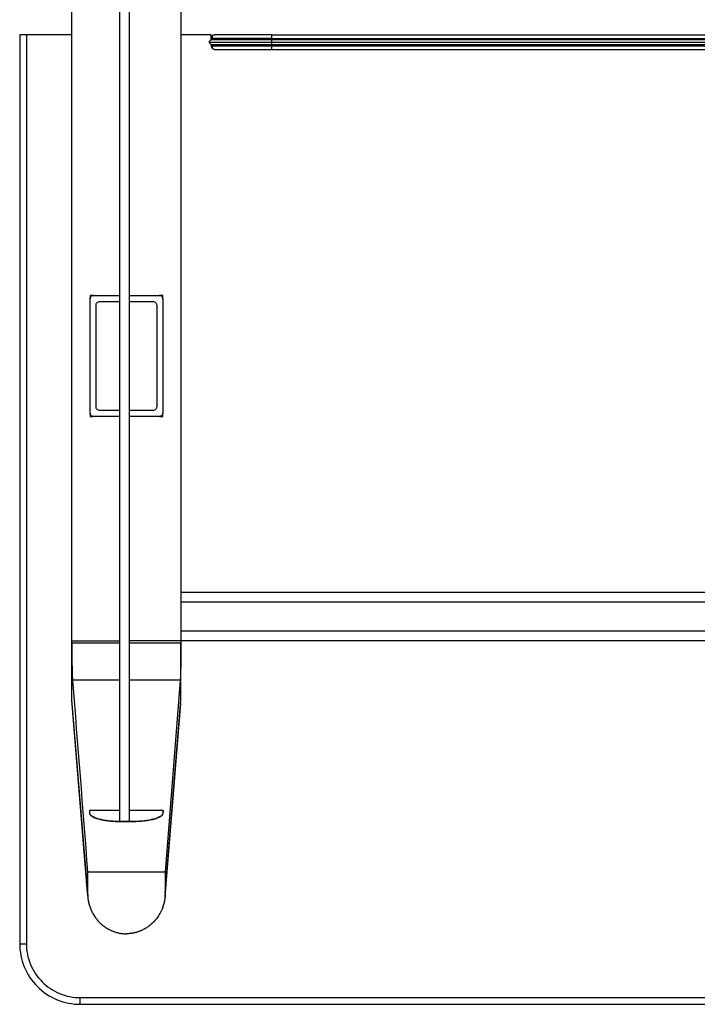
# Model space of a CAD drawing. Header units: millimetres. Extents: x 139 to 9262, y -3920 to 10232.
# Tile 1 of 10: x 7662 to 8221, y -3920 to -3108. Entities that reach past the tile are written whole.
import ezdxf

# ---------------------------------------------------------------- set-up
doc = ezdxf.new("R2010")
doc.units = ezdxf.units.MM

msp = doc.modelspace()

# ---------------------------------------------------------------- linework, layer by layer
at = {"color": 7, "linetype": 'Continuous', "lineweight": 25}
for p, q in [((7744.87, -3768.9), (7744.87, -2446.27)), ((7752.87, -3768.9), (7752.87, -2446.27)), ((7795.37, -2545.93), (7795.37, -3621.73)), ((7705.37, -3669.23), (7705.37, -2593.43)), ((7662.37, -3120.08), (7662.37, -3870.08)), ((7667.87, -3120.08), (7667.87, -3870.08)), ((7705.37, -3120.08), (7667.87, -3120.08)), ((7820.3, -3120.08), (7795.37, -3120.08)), ((7820.3, -3124.26), (7820.3, -3120.08)), ((7820.37, -3123.08), (7820.37, -3124.22)), ((7820.37, -3128.08), (7820.37, -3129.08)), ((7822.27, -3120.28), (7821.94, -3120.49)), ((7870.37, -3120.08), (9054.37, -3120.08)), ((7870.37, -3123.08), (9054.37, -3123.08)), ((9054.37, -3124.08), (7870.37, -3124.08)), ((7870.37, -3126.08), (9054.37, -3126.08)), ((7870.37, -3128.08), (9054.37, -3128.08)), ((7870.37, -3129.08), (9054.37, -3129.08)), ((7870.37, -3132.08), (9054.37, -3132.08)), ((7723.37, -3335.08), (7720.37, -3335.08)), ((7720.37, -3335.08), (7720.37, -3337.75)), ((7720.37, -3432.08), (7720.37, -3338.08)), ((7723.37, -3335.08), (7744.87, -3335.08)), ((7752.87, -3335.08), (7777.37, -3335.08)), ((7780.37, -3335.08), (7777.37, -3335.08)), ((7780.37, -3337.91), (7780.37, -3335.08)), ((7780.37, -3338.08), (7780.37, -3432.08)), ((7725.37, -3427.08), (7725.37, -3343.08)), ((7728.37, -3340.08), (7744.87, -3340.08)), ((7752.87, -3340.08), (7772.37, -3340.08)), ((7775.37, -3343.08), (7775.37, -3427.08)), ((7720.37, -3432.53), (7720.37, -3435.08)), ((7720.37, -3435.08), (7723.02, -3435.08)), ((7744.87, -3435.08), (7723.37, -3435.08)), ((7744.87, -3430.08), (7728.37, -3430.08)), ((7772.37, -3430.08), (7752.87, -3430.08)), ((7777.37, -3435.08), (7752.87, -3435.08)), ((7777.72, -3435.08), (7780.37, -3435.08)), ((7780.37, -3435.08), (7780.37, -3432.26)), ((7795.37, -3580.08), (9129.37, -3580.08)), ((7795.37, -3588.08), (9129.37, -3588.08)), ((9129.37, -3612.08), (7795.37, -3612.08)), ((7705.37, -3620.08), (7744.87, -3620.08)), ((9171.87, -3620.08), (7752.87, -3620.08)), ((7795.37, -3669.23), (7795.37, -3621.73)), ((7705.91, -3652.24), (7705.96, -3653)), ((7794.77, -3653), (7782.37, -3810.88)), ((7794.83, -3652.24), (7794.77, -3653)), ((7718.37, -3828.37), (7705.37, -3669.23)), ((7705.6, -3671.83), (7705.37, -3669.44)), ((7705.47, -3671.84), (7718.49, -3831.21)), ((7782.25, -3831.21), (7795.27, -3671.84)), ((7782.37, -3828.37), (7795.37, -3669.23)), ((7795.14, -3671.83), (7795.37, -3669.44)), ((7744.87, -3760.2), (7719.87, -3760.2)), ((7719.87, -3760.2), (7719.87, -3760.21)), ((7719.87, -3760.21), (7719.87, -3762.15)), ((7744.87, -3760.21), (7719.87, -3760.21)), ((7780.86, -3760.2), (7752.87, -3760.2)), ((7780.86, -3760.21), (7752.87, -3760.21)), ((7780.86, -3762.32), (7780.86, -3760.21)), ((7780.87, -3761.64), (7780.87, -3760.2)), ((7744.87, -3768.9), (7752.87, -3768.9)), ((7744.87, -3768.95), (7755.87, -3768.95)), ((7744.87, -3769.18), (7755.87, -3769.18)), ((7718.37, -3810.88), (7718.37, -3828.37)), ((7718.37, -3810.88), (7782.37, -3810.88)), ((7782.37, -3810.88), (7782.37, -3828.37)), ((7750.15, -3861.88), (7750.58, -3861.88)), ((7712.37, -3914.58), (9212.37, -3914.58)), ((7712.37, -3920.08), (9212.37, -3920.08))]:
    msp.add_line(p, q, dxfattribs=at)
at = {"color": 8, "linetype": 'Continuous', "lineweight": 25}
for p, q in [((7870.37, -3123.08), (7870.37, -3124.08)), ((7870.37, -3128.08), (7870.37, -3129.08)), ((7705.37, -3621.73), (7744.87, -3621.73)), ((7752.87, -3621.73), (7795.37, -3621.73)), ((7705.91, -3652.24), (7744.87, -3652.24)), ((7752.87, -3652.24), (7794.83, -3652.24)), ((7744.87, -3769.18), (7744.87, -3768.95)), ((7755.87, -3769.18), (7755.87, -3768.95))]:
    msp.add_line(p, q, dxfattribs=at)
at = {"color": 7, "linetype": 'Continuous', "lineweight": 25}
for points, knots in [([(7667.87, -3120.08), (7667.22, -3120.08), (7666.52, -3120.08), (7665.51, -3120.08), (7665.17, -3120.08), (7664.55, -3120.08), (7664.25, -3120.08), (7663.71, -3120.08), (7663.47, -3120.08), (7663.06, -3120.08), (7662.89, -3120.08), (7662.49, -3120.08), (7662.37, -3120.08), (7662.37, -3120.08)], [0, 0, 0, 0, 0.25, 0.25, 0.375, 0.375, 0.5, 0.5, 0.625, 0.625, 0.75, 0.75, 1, 1, 1, 1]), ([(7821.33, -3124.08), (7821.01, -3124.1), (7820.35, -3124.15), (7819.47, -3124.62), (7818.83, -3125.33), (7818.69, -3125.83), (7818.62, -3126.08)], [0, 0, 0, 0, 0.244109, 0.496239, 0.75033, 1, 1, 1, 1]), ([(7818.62, -3126.08), (7818.69, -3126.32), (7818.83, -3126.82), (7819.47, -3127.53), (7820.35, -3128), (7821.01, -3128.05), (7821.33, -3128.08)], [0, 0, 0, 0, 0.24967, 0.503761, 0.755891, 1, 1, 1, 1]), ([(7820.37, -3123.08), (7820.37, -3122.72), (7820.43, -3122.34), (7820.73, -3121.6), (7820.96, -3121.25), (7821.54, -3120.66), (7821.9, -3120.43), (7822.63, -3120.14), (7823.02, -3120.08), (7823.37, -3120.08)], [0, 0, 0, 0, 0.25, 0.25, 0.5, 0.5, 0.75, 0.75, 1, 1, 1, 1]), ([(7870.37, -3123.08), (7867.42, -3123.08), (7864.37, -3123.08), (7858.18, -3123.08), (7855.04, -3123.08), (7848.89, -3123.08), (7845.87, -3123.08), (7840.15, -3123.08), (7837.45, -3123.08), (7832.57, -3123.08), (7830.39, -3123.08), (7826.65, -3123.08), (7825.1, -3123.08), (7822.66, -3123.08), (7821.78, -3123.08), (7820.63, -3123.08), (7820.37, -3123.08), (7820.37, -3123.08)], [0, 0, 0, 0, 0.125, 0.125, 0.25, 0.25, 0.375, 0.375, 0.5, 0.5, 0.625, 0.625, 0.75, 0.75, 0.875, 0.875, 1, 1, 1, 1]), ([(7822.27, -3120.28), (7822.01, -3120.42), (7821.48, -3120.7), (7821.04, -3121.41), (7820.95, -3122.25), (7821.2, -3122.8), (7821.33, -3123.08)], [0, 0, 0, 0, 0.246883, 0.497393, 0.749174, 1, 1, 1, 1]), ([(7870.37, -3124.08), (7868.51, -3124.08), (7865.08, -3124.08), (7860.4, -3124.08), (7856.63, -3124.08), (7853.62, -3124.08), (7849.83, -3124.08), (7845.08, -3124.08), (7839.54, -3124.08), (7834.69, -3124.08), (7831.42, -3124.08), (7829.24, -3124.08), (7827.67, -3124.08), (7825.94, -3124.08), (7824.18, -3124.08), (7822.5, -3124.08), (7821.74, -3124.08), (7821.33, -3124.08)], [0, 0, 0, 0, 0.081123, 0.149962, 0.206511, 0.250765, 0.288051, 0.383851, 0.481976, 0.57903, 0.667092, 0.699278, 0.740786, 0.791615, 0.851763, 0.921224, 1, 1, 1, 1]), ([(7821.33, -3128.08), (7821.74, -3128.08), (7822.5, -3128.08), (7824.18, -3128.08), (7825.94, -3128.08), (7827.67, -3128.08), (7829.24, -3128.08), (7831.42, -3128.08), (7834.69, -3128.08), (7839.54, -3128.08), (7845.08, -3128.08), (7849.83, -3128.08), (7853.62, -3128.08), (7856.63, -3128.08), (7860.4, -3128.08), (7865.08, -3128.08), (7868.51, -3128.08), (7870.37, -3128.08)], [0, 0, 0, 0, 0.078776, 0.148237, 0.208385, 0.259214, 0.300722, 0.332908, 0.42097, 0.518024, 0.616149, 0.711949, 0.749235, 0.793489, 0.850038, 0.918877, 1, 1, 1, 1]), ([(7870.37, -3120.08), (7864.22, -3120.08), (7858.07, -3120.08), (7846.7, -3120.08), (7836.27, -3120.08), (7829.3, -3120.08), (7824.59, -3120.08), (7823.37, -3120.08), (7823.37, -3120.08)], [0, 0, 0, 0, 0.25, 0.25, 0.5, 0.75, 0.75, 1, 1, 1, 1]), ([(7870.37, -3123.08), (7870.37, -3122.72), (7870.37, -3122.34), (7870.37, -3121.6), (7870.37, -3121.25), (7870.37, -3120.66), (7870.37, -3120.43), (7870.37, -3120.14), (7870.37, -3120.08), (7870.37, -3120.08)], [0, 0, 0, 0, 0.25, 0.25, 0.5, 0.5, 0.75, 0.75, 1, 1, 1, 1]), ([(7820.37, -3129.08), (7820.41, -3129.08), (7820.49, -3129.08), (7821.16, -3129.08), (7821.42, -3129.08)], [0, 0, 0, 0, 0.6170213, 1, 1, 1, 1]), ([(7820.37, -3129.08), (7820.37, -3129.43), (7820.43, -3129.81), (7820.73, -3130.55), (7820.96, -3130.9), (7821.54, -3131.49), (7821.9, -3131.72), (7822.63, -3132.01), (7823.02, -3132.08), (7823.37, -3132.08)], [0, 0, 0, 0, 0.25, 0.25, 0.5, 0.5, 0.75, 0.75, 1, 1, 1, 1]), ([(7821.33, -3129.08), (7821.2, -3129.35), (7820.95, -3129.9), (7821.04, -3130.74), (7821.48, -3131.45), (7822.01, -3131.73), (7822.27, -3131.87)], [0, 0, 0, 0, 0.250826, 0.502607, 0.753117, 1, 1, 1, 1]), ([(7821.94, -3131.66), (7822.09, -3131.75), (7822.52, -3132.03), (7823.03, -3132.06), (7823.37, -3132.08)], [0, 0, 0, 0, 0.348195, 1, 1, 1, 1]), ([(7823.37, -3132.08), (7823.37, -3132.08), (7824.59, -3132.08), (7829.3, -3132.08), (7836.27, -3132.08), (7846.7, -3132.08), (7858.07, -3132.08), (7864.22, -3132.08), (7870.37, -3132.08)], [0, 0, 0, 0, 0.25, 0.25, 0.5, 0.75, 0.75, 1, 1, 1, 1]), ([(7870.37, -3132.08), (7870.37, -3132.08), (7870.37, -3132.01), (7870.37, -3131.72), (7870.37, -3131.49), (7870.37, -3130.9), (7870.37, -3130.55), (7870.37, -3129.81), (7870.37, -3129.43), (7870.37, -3129.08)], [0, 0, 0, 0, 0.25, 0.25, 0.5, 0.5, 0.75, 0.75, 1, 1, 1, 1]), ([(7720.37, -3338.08), (7720.37, -3337.73), (7720.43, -3337.35), (7720.73, -3336.61), (7720.96, -3336.25), (7721.54, -3335.67), (7721.9, -3335.44), (7722.63, -3335.15), (7723.02, -3335.08), (7723.37, -3335.08)], [0, 0, 0, 0, 0.25, 0.25, 0.5, 0.5, 0.75, 0.75, 1, 1, 1, 1]), ([(7777.37, -3335.08), (7777.72, -3335.08), (7778.1, -3335.15), (7778.84, -3335.44), (7779.2, -3335.67), (7779.78, -3336.25), (7780.01, -3336.61), (7780.31, -3337.35), (7780.37, -3337.73), (7780.37, -3338.08)], [0, 0, 0, 0, 0.25, 0.25, 0.5, 0.5, 0.75, 0.75, 1, 1, 1, 1]), ([(7725.37, -3343.08), (7725.37, -3342.73), (7725.43, -3342.35), (7725.73, -3341.61), (7725.96, -3341.25), (7726.54, -3340.67), (7726.9, -3340.44), (7727.63, -3340.15), (7728.02, -3340.08), (7728.37, -3340.08)], [0, 0, 0, 0, 0.25, 0.25, 0.5, 0.5, 0.75, 0.75, 1, 1, 1, 1]), ([(7772.37, -3340.08), (7772.72, -3340.08), (7773.1, -3340.15), (7773.84, -3340.44), (7774.2, -3340.67), (7774.78, -3341.25), (7775.01, -3341.61), (7775.31, -3342.35), (7775.37, -3342.73), (7775.37, -3343.08)], [0, 0, 0, 0, 0.25, 0.25, 0.5, 0.5, 0.75, 0.75, 1, 1, 1, 1]), ([(7728.37, -3430.08), (7728.02, -3430.08), (7727.63, -3430.02), (7726.9, -3429.73), (7726.54, -3429.5), (7725.96, -3428.91), (7725.73, -3428.56), (7725.43, -3427.82), (7725.37, -3427.44), (7725.37, -3427.08)], [0, 0, 0, 0, 0.25, 0.25, 0.5, 0.5, 0.75, 0.75, 1, 1, 1, 1]), ([(7775.37, -3427.08), (7775.37, -3427.44), (7775.31, -3427.82), (7775.01, -3428.56), (7774.78, -3428.91), (7774.2, -3429.5), (7773.84, -3429.73), (7773.1, -3430.02), (7772.72, -3430.08), (7772.37, -3430.08)], [0, 0, 0, 0, 0.25, 0.25, 0.5, 0.5, 0.75, 0.75, 1, 1, 1, 1]), ([(7723.37, -3435.08), (7723.02, -3435.08), (7722.63, -3435.02), (7721.9, -3434.73), (7721.54, -3434.5), (7720.96, -3433.91), (7720.73, -3433.56), (7720.43, -3432.82), (7720.37, -3432.44), (7720.37, -3432.08)], [0, 0, 0, 0, 0.25, 0.25, 0.5, 0.5, 0.75, 0.75, 1, 1, 1, 1]), ([(7780.37, -3432.08), (7780.37, -3432.44), (7780.31, -3432.82), (7780.01, -3433.56), (7779.78, -3433.91), (7779.2, -3434.5), (7778.84, -3434.73), (7778.1, -3435.02), (7777.72, -3435.08), (7777.37, -3435.08)], [0, 0, 0, 0, 0.25, 0.25, 0.5, 0.5, 0.75, 0.75, 1, 1, 1, 1]), ([(7705.37, -3621.73), (7705.37, -3621.92), (7705.37, -3622.28), (7705.37, -3622.83), (7705.37, -3623.38), (7705.37, -3623.93), (7705.37, -3624.49), (7705.37, -3625.05), (7705.38, -3625.61), (7705.38, -3626.17), (7705.38, -3626.73), (7705.38, -3627.29), (7705.38, -3627.86), (7705.39, -3628.42), (7705.39, -3628.98), (7705.39, -3629.55), (7705.4, -3630.11), (7705.4, -3630.67), (7705.41, -3631.23), (7705.41, -3631.79), (7705.41, -3632.35), (7705.42, -3632.9), (7705.42, -3633.45), (7705.43, -3634), (7705.43, -3634.55), (7705.44, -3635.09), (7705.45, -3635.63), (7705.45, -3636.17), (7705.46, -3636.7), (7705.47, -3637.23), (7705.47, -3637.75), (7705.48, -3638.27), (7705.49, -3638.78), (7705.5, -3639.28), (7705.5, -3639.78), (7705.51, -3640.28), (7705.52, -3640.77), (7705.53, -3641.25), (7705.54, -3641.75), (7705.55, -3642.26), (7705.56, -3642.78), (7705.57, -3643.31), (7705.58, -3643.86), (7705.6, -3644.4), (7705.61, -3644.96), (7705.62, -3645.51), (7705.64, -3646.07), (7705.66, -3646.63), (7705.67, -3647.18), (7705.69, -3647.72), (7705.71, -3648.26), (7705.73, -3648.78), (7705.75, -3649.29), (7705.77, -3649.79), (7705.79, -3650.26), (7705.81, -3650.71), (7705.83, -3651.14), (7705.86, -3651.54), (7705.88, -3651.91), (7705.9, -3652.13), (7705.91, -3652.24)], [0, 0, 0, 0, 0.013371, 0.026815, 0.040332, 0.05392, 0.067578, 0.081303, 0.095095, 0.108951, 0.12287, 0.13685, 0.15089, 0.164987, 0.179139, 0.193345, 0.207603, 0.221909, 0.236263, 0.250662, 0.265104, 0.279586, 0.294107, 0.308663, 0.323253, 0.337874, 0.352524, 0.367199, 0.381899, 0.396619, 0.411358, 0.426113, 0.440881, 0.45566, 0.470447, 0.48524, 0.500036, 0.514867, 0.530392, 0.546609, 0.563513, 0.581097, 0.599357, 0.618282, 0.637866, 0.658097, 0.678965, 0.700455, 0.722553, 0.745244, 0.768509, 0.792328, 0.816682, 0.841547, 0.866899, 0.892711, 0.918957, 0.945608, 0.972633, 1, 1, 1, 1]), ([(7795.37, -3621.73), (7795.37, -3621.92), (7795.37, -3622.3), (7795.37, -3622.87), (7795.37, -3623.44), (7795.37, -3624.01), (7795.37, -3624.57), (7795.36, -3625.14), (7795.36, -3625.7), (7795.36, -3626.26), (7795.36, -3626.82), (7795.36, -3627.37), (7795.35, -3627.93), (7795.35, -3628.48), (7795.35, -3629.03), (7795.35, -3629.58), (7795.34, -3630.13), (7795.34, -3630.68), (7795.33, -3631.22), (7795.33, -3632.39), (7795.31, -3634.16), (7795.28, -3636.47), (7795.25, -3638.68), (7795.22, -3640.78), (7795.18, -3642.77), (7795.14, -3644.61), (7795.1, -3646.31), (7795.06, -3647.57), (7795.03, -3648.47), (7795, -3649.07), (7794.98, -3649.63), (7794.96, -3650.16), (7794.93, -3650.65), (7794.91, -3651.1), (7794.88, -3651.52), (7794.86, -3651.9), (7794.84, -3652.13), (7794.83, -3652.24)], [0, 0, 0, 0, 0.013992, 0.027949, 0.041875, 0.055775, 0.069653, 0.083513, 0.09736, 0.111198, 0.125031, 0.138864, 0.152701, 0.166548, 0.180407, 0.194283, 0.208182, 0.222107, 0.236062, 0.250052, 0.312746, 0.375039, 0.437331, 0.500024, 0.562707, 0.624994, 0.687287, 0.749987, 0.777927, 0.805746, 0.833477, 0.861156, 0.888818, 0.916498, 0.944232, 0.972054, 1, 1, 1, 1]), ([(7705.96, -3653), (7705.96, -3653), (7705.96, -3653), (7705.96, -3653), (7705.96, -3653), (7705.96, -3653), (7705.96, -3653), (7710.1, -3705.63), (7714.23, -3758.25), (7718.37, -3810.88)], [0, 0, 0, 0, 0.0000001, 0.0000001, 0.0000001, 0.0000144, 0.0000144, 0.0000144, 1, 1, 1, 1]), ([(7705.37, -3669.44), (7705.37, -3669.41), (7705.37, -3669.37), (7705.37, -3669.31), (7705.37, -3669.28), (7705.37, -3669.25), (7705.37, -3669.24), (7705.37, -3669.23)], [0, 0, 0, 0, 0.399969, 0.640026, 0.784086, 0.892043, 1, 1, 1, 1]), ([(7795.37, -3669.44), (7795.37, -3669.42), (7795.37, -3669.39), (7795.37, -3669.34), (7795.37, -3669.3), (7795.37, -3669.28), (7795.37, -3669.26), (7795.37, -3669.25), (7795.37, -3669.24), (7795.37, -3669.23), (7795.37, -3669.23)], [0, 0, 0, 0, 0.249877, 0.501259, 0.701779, 0.776981, 0.85233, 0.927525, 0.981375, 1, 1, 1, 1]), ([(7719.87, -3761.92), (7719.89, -3762.34), (7720.05, -3762.77), (7720.66, -3763.64), (7721.12, -3764.09), (7722.36, -3764.95), (7723.14, -3765.38), (7725.02, -3766.18), (7726.11, -3766.56), (7728.55, -3767.24), (7729.89, -3767.55), (7732.72, -3768.07), (7734.22, -3768.29), (7737.27, -3768.63), (7738.82, -3768.75), (7741.89, -3768.91), (7743.4, -3768.95), (7744.87, -3768.95)], [0, 0, 0, 0, 0.125, 0.125, 0.25, 0.25, 0.375, 0.375, 0.5, 0.5, 0.625, 0.625, 0.75, 0.75, 0.875, 0.875, 1, 1, 1, 1]), ([(7719.87, -3762.15), (7719.9, -3762.61), (7720.08, -3763.08), (7720.59, -3763.76), (7720.8, -3763.98), (7721.29, -3764.42), (7721.58, -3764.64), (7723.18, -3765.71), (7725.03, -3766.48), (7729.66, -3767.78), (7732.39, -3768.29), (7736.15, -3768.73), (7736.91, -3768.81), (7738.46, -3768.94), (7740.82, -3769.11), (7743.24, -3769.18), (7744.87, -3769.18)], [0, 0, 0, 0, 0.125, 0.125, 0.1875, 0.1875, 0.25, 0.25, 0.5, 0.5, 0.75, 0.75, 0.8125, 0.8125, 0.875, 1, 1, 1, 1]), ([(7755.87, -3768.95), (7757.33, -3768.95), (7758.84, -3768.91), (7761.91, -3768.75), (7763.46, -3768.63), (7766.51, -3768.29), (7768.01, -3768.07), (7770.85, -3767.55), (7772.19, -3767.24), (7774.62, -3766.56), (7775.71, -3766.18), (7777.59, -3765.38), (7778.37, -3764.95), (7779.62, -3764.09), (7780.07, -3763.64), (7780.69, -3762.77), (7780.84, -3762.34), (7780.86, -3761.92)], [0, 0, 0, 0, 0.125, 0.125, 0.25, 0.25, 0.375, 0.375, 0.5, 0.5, 0.625, 0.625, 0.75, 0.75, 0.875, 0.875, 1, 1, 1, 1]), ([(7755.87, -3769.18), (7757.68, -3769.14), (7761.3, -3769.08), (7766.49, -3768.56), (7771.16, -3767.75), (7775.2, -3766.66), (7778.27, -3765.31), (7780.08, -3764.08), (7780.35, -3763.31), (7780.43, -3763.08)], [0, 0, 0, 0, 0.15291, 0.305925, 0.458551, 0.611511, 0.771362, 0.932019, 1, 1, 1, 1]), ([(7718.37, -3828.37), (7718.37, -3828.58), (7718.37, -3828.99), (7718.39, -3829.6), (7718.42, -3830.22), (7718.45, -3830.83), (7718.5, -3831.43), (7718.56, -3832.04), (7718.63, -3832.64), (7718.71, -3833.25), (7718.8, -3833.85), (7718.9, -3834.44), (7719.01, -3835.04), (7719.13, -3835.63), (7719.26, -3836.22), (7719.41, -3836.81), (7719.56, -3837.4), (7719.72, -3837.98), (7719.9, -3838.57), (7720.09, -3839.15), (7720.28, -3839.73), (7720.49, -3840.3), (7721.01, -3841.69), (7721.96, -3843.84), (7723.53, -3846.64), (7725.35, -3849.26), (7727.42, -3851.71), (7729.71, -3853.95), (7732.22, -3855.95), (7734.89, -3857.69), (7737.11, -3858.82), (7738.75, -3859.53), (7739.75, -3859.93), (7740.76, -3860.29), (7741.77, -3860.61), (7742.79, -3860.89), (7743.82, -3861.14), (7744.86, -3861.36), (7745.91, -3861.54), (7746.96, -3861.68), (7748.02, -3861.78), (7749.08, -3861.85), (7749.8, -3861.87), (7750.15, -3861.88)], [0, 0, 0, 0, 0.012042, 0.024046, 0.036017, 0.047959, 0.059875, 0.071768, 0.083643, 0.095503, 0.107352, 0.119193, 0.131031, 0.142869, 0.154711, 0.166561, 0.178422, 0.190298, 0.202193, 0.214111, 0.226055, 0.238029, 0.250037, 0.313101, 0.375405, 0.437514, 0.500001, 0.563157, 0.625456, 0.687516, 0.749961, 0.771108, 0.792117, 0.813012, 0.833817, 0.854557, 0.875256, 0.89594, 0.916633, 0.937361, 0.958149, 0.97902, 1, 1, 1, 1]), ([(7782.37, -3828.37), (7782.37, -3828.56), (7782.37, -3828.93), (7782.35, -3829.5), (7782.33, -3830.09), (7782.29, -3830.7), (7782.25, -3831.33), (7782.18, -3831.97), (7782.11, -3832.64), (7782.02, -3833.32), (7781.91, -3834.02), (7781.64, -3835.53), (7781.1, -3837.85), (7780.17, -3840.64), (7779.12, -3843.07), (7778.07, -3845.12), (7776.94, -3847.01), (7775.75, -3848.72), (7774.54, -3850.26), (7772.96, -3852.06), (7770.92, -3854.04), (7768.35, -3856.06), (7765.71, -3857.75), (7763.56, -3858.85), (7761.98, -3859.54), (7760.96, -3859.93), (7759.94, -3860.3), (7758.9, -3860.62), (7757.86, -3860.91), (7756.82, -3861.16), (7755.78, -3861.37), (7754.73, -3861.54), (7753.69, -3861.68), (7752.65, -3861.78), (7751.62, -3861.85), (7750.93, -3861.87), (7750.58, -3861.88)], [0, 0, 0, 0, 0.0107797, 0.0219297, 0.0334546, 0.0453594, 0.0576487, 0.0703272, 0.0833994, 0.0968697, 0.1107422, 0.125021, 0.1867998, 0.250004, 0.2970555, 0.3421447, 0.3851083, 0.4258109, 0.4641441, 0.5000253, 0.5663178, 0.6302255, 0.6915051, 0.7499784, 0.7713772, 0.7927082, 0.8139604, 0.835123, 0.8561855, 0.8771376, 0.8979692, 0.9186708, 0.9392332, 0.9596477, 0.9799059, 1, 1, 1, 1]), ([(7662.37, -3870.08), (7662.37, -3870.08), (7662.49, -3870.08), (7662.89, -3870.08), (7663.06, -3870.08), (7663.47, -3870.08), (7663.71, -3870.08), (7664.25, -3870.08), (7664.55, -3870.08), (7665.17, -3870.08), (7665.51, -3870.08), (7666.52, -3870.08), (7667.22, -3870.08), (7667.87, -3870.08)], [0, 0, 0, 0, 0.25, 0.25, 0.375, 0.375, 0.5, 0.5, 0.625, 0.625, 0.75, 0.75, 1, 1, 1, 1]), ([(7662.37, -3870.08), (7662.37, -3876.62), (7663.67, -3883.16), (7668.68, -3895.26), (7676.09, -3906.35), (7687.19, -3913.76), (7699.28, -3918.78), (7705.83, -3920.08), (7712.37, -3920.08)], [0, 0, 0, 0, 0.25, 0.25, 0.5, 0.75, 0.75, 1, 1, 1, 1]), ([(7667.87, -3870.08), (7667.87, -3875.9), (7669.03, -3881.72), (7673.49, -3892.49), (7680.08, -3902.36), (7689.96, -3908.96), (7700.72, -3913.42), (7706.54, -3914.58), (7712.37, -3914.58)], [0, 0, 0, 0, 0.25, 0.25, 0.5, 0.75, 0.75, 1, 1, 1, 1]), ([(7712.37, -3920.08), (7712.37, -3920.08), (7712.37, -3919.96), (7712.37, -3919.55), (7712.37, -3919.38), (7712.37, -3918.97), (7712.37, -3918.73), (7712.37, -3918.2), (7712.37, -3917.9), (7712.37, -3917.27), (7712.37, -3916.94), (7712.37, -3915.92), (7712.37, -3915.22), (7712.37, -3914.58)], [0, 0, 0, 0, 0.25, 0.25, 0.375, 0.375, 0.5, 0.5, 0.625, 0.625, 0.75, 0.75, 1, 1, 1, 1])]:
    msp.add_open_spline(points, degree=3, knots=knots, dxfattribs=at)
at = {"color": 8, "linetype": 'Continuous', "lineweight": 25}
for points, knots in [([(7818.75, -3126.08), (7818.79, -3126.08), (7818.99, -3126.08), (7820.46, -3126.08), (7823.14, -3126.08), (7826.91, -3126.08), (7831.59, -3126.08), (7837, -3126.08), (7842.97, -3126.08), (7849.35, -3126.08), (7856.13, -3126.08), (7863.18, -3126.08), (7867.97, -3126.08), (7870.37, -3126.08)], [0, 0, 0, 0, 0.032211, 0.131832, 0.231451, 0.331072, 0.430693, 0.530311, 0.62425, 0.718191, 0.812126, 0.906064, 1, 1, 1, 1]), ([(7870.37, -3126.08), (7870.37, -3125.84), (7870.37, -3125.59), (7870.37, -3125.09), (7870.37, -3124.86), (7870.37, -3124.47), (7870.37, -3124.31), (7870.37, -3124.12), (7870.37, -3124.08), (7870.37, -3124.08)], [0, 0, 0, 0, 0.25, 0.25, 0.5, 0.5, 0.75, 0.75, 1, 1, 1, 1]), ([(7870.37, -3128.08), (7870.37, -3128.08), (7870.37, -3128.03), (7870.37, -3127.84), (7870.37, -3127.68), (7870.37, -3127.29), (7870.37, -3127.06), (7870.37, -3126.57), (7870.37, -3126.31), (7870.37, -3126.08)], [0, 0, 0, 0, 0.25, 0.25, 0.5, 0.5, 0.75, 0.75, 1, 1, 1, 1]), ([(7821.42, -3129.08), (7821.56, -3129.08), (7822.06, -3129.08), (7823.62, -3129.08), (7825.89, -3129.08), (7828.46, -3129.08), (7831.49, -3129.08), (7834.95, -3129.08), (7838.79, -3129.08), (7842.95, -3129.08), (7847.34, -3129.08), (7852.39, -3129.08), (7858.06, -3129.08), (7864.25, -3129.08), (7868.36, -3129.08), (7870.37, -3129.08)], [0, 0, 0, 0, 0.037077, 0.131892, 0.20479, 0.278839, 0.353676, 0.428913, 0.50415, 0.578986, 0.653035, 0.725933, 0.820748, 0.912275, 1, 1, 1, 1])]:
    msp.add_open_spline(points, degree=3, knots=knots, dxfattribs=at)
at = {"color": 7, "linetype": 'Continuous', "lineweight": 25}
msp.add_open_spline([(7750.58, -3861.88), (7750.44, -3861.88), (7750.3, -3861.88), (7750.15, -3861.88)], degree=3, dxfattribs=at)

doc.saveas('drawing.dxf')
